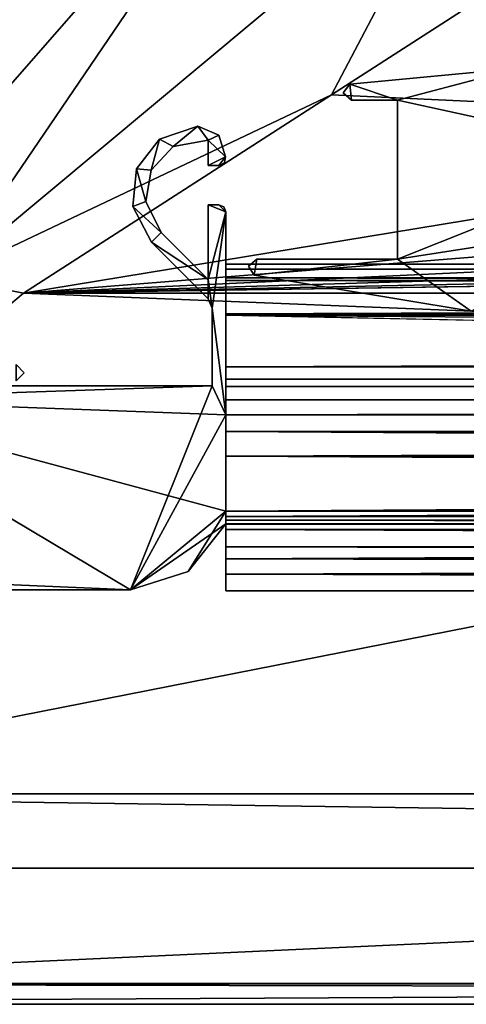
# Model space of a CAD drawing. Header units: metres. Extents: x -1004 to 0, y -708 to 0.
# Tile 2 of 103: x -937 to -904, y -704 to -632. Entities that reach past the tile are written whole.
import ezdxf

# ---------------------------------------------------------------- set-up
doc = ezdxf.new("R2010")
doc.units = ezdxf.units.M

msp = doc.modelspace()

# ---------------------------------------------------------------- linework, layer by layer
at = {"layer": 'top0'}
for points in [[(-924.002441, -639.472351, 2062.387695), (-926.814392, -640.42926, 2062.387695), (-925.818359, -640.97583, 2062.387695)], [(-926.814392, -640.42926, 162.387711), (-924.002441, -639.472351, 162.387711), (-925.818359, -640.97583, 162.387711)], [(-926.814392, -640.42926, 2062.387695), (-924.002441, -639.472351, 2062.387695), (-926.814392, -640.42926, 162.387711)], [(-924.002441, -639.472351, 2062.387695), (-924.002441, -639.472351, 162.387711), (-926.814392, -640.42926, 162.387711)], [(-924.002441, -639.472351, 2062.387695), (-926.814392, -640.42926, 2062.387695), (-925.818359, -640.97583, 2062.387695)], [(-923.245605, -640.510437, 2062.387695), (-924.002441, -639.472351, 2062.387695), (-925.818359, -640.97583, 2062.387695)], [(-925.818359, -640.97583, 162.387711), (-924.002441, -639.472351, 162.387711), (-923.245605, -640.510437, 162.387711)], [(-923.245605, -640.510437, 2062.387695), (-924.002441, -639.472351, 2062.387695), (-925.818359, -640.97583, 2062.387695)], [(-922.461548, -640.133789, 2062.387695), (-924.002441, -639.472351, 2062.387695), (-923.245605, -640.510437, 2062.387695)], [(-924.002441, -639.472351, 162.387711), (-922.461548, -640.133789, 162.387711), (-923.245605, -640.510437, 162.387711)], [(-924.002441, -639.472351, 2062.387695), (-922.461548, -640.133789, 2062.387695), (-924.002441, -639.472351, 162.387711)], [(-922.461548, -640.133789, 2062.387695), (-922.461548, -640.133789, 162.387711), (-924.002441, -639.472351, 162.387711)], [(-922.461548, -640.133789, 2062.387695), (-924.002441, -639.472351, 2062.387695), (-923.245605, -640.510437, 2062.387695)], [(-926.814392, -640.42926, 2062.387695), (-928.498413, -642.626038, 2062.387695), (-927.440247, -642.701904, 2062.387695)], [(-928.498413, -642.626038, 162.387711), (-926.814392, -640.42926, 162.387711), (-927.440247, -642.701904, 162.387711)], [(-928.498413, -642.626038, 2062.387695), (-926.814392, -640.42926, 2062.387695), (-928.498413, -642.626038, 162.387711)], [(-926.814392, -640.42926, 2062.387695), (-926.814392, -640.42926, 162.387711), (-928.498413, -642.626038, 162.387711)], [(-926.814392, -640.42926, 2062.387695), (-928.498413, -642.626038, 2062.387695), (-927.440247, -642.701904, 2062.387695)], [(-925.818359, -640.97583, 2062.387695), (-926.814392, -640.42926, 2062.387695), (-927.440247, -642.701904, 2062.387695)], [(-927.440247, -642.701904, 162.387711), (-926.814392, -640.42926, 162.387711), (-925.818359, -640.97583, 162.387711)], [(-925.818359, -640.97583, 2062.387695), (-926.814392, -640.42926, 2062.387695), (-927.440247, -642.701904, 2062.387695)], [(-923.245605, -640.510437, 2062.387695), (-925.818359, -640.97583, 2062.387695), (-923.245605, -640.510437, 162.387711)], [(-925.818359, -640.97583, 2062.387695), (-925.818359, -640.97583, 162.387711), (-923.245605, -640.510437, 162.387711)], [(-921.963135, -641.735657, 2062.387695), (-922.461548, -640.133789, 2062.387695), (-923.245605, -640.510437, 2062.387695)], [(-923.245605, -640.510437, 162.387711), (-922.461548, -640.133789, 162.387711), (-921.963135, -641.735657, 162.387711)], [(-921.963135, -641.735657, 2062.387695), (-922.461548, -640.133789, 2062.387695), (-923.245605, -640.510437, 2062.387695)], [(-923.245605, -640.510437, 2062.387695), (-923.245605, -642.366882, 2062.387695), (-921.963135, -641.735657, 2062.387695)], [(-921.963135, -641.735657, 162.387711), (-923.245605, -642.366882, 162.387711), (-923.245605, -640.510437, 162.387711)], [(-923.245605, -640.510437, 2062.387695), (-923.245605, -640.510437, 162.387711), (-923.245605, -642.366882, 2062.387695)], [(-923.245605, -640.510437, 162.387711), (-923.245605, -642.366882, 162.387711), (-923.245605, -642.366882, 2062.387695)], [(-923.245605, -640.510437, 2062.387695), (-923.245605, -642.366882, 2062.387695), (-921.963135, -641.735657, 2062.387695)], [(-922.461548, -640.133789, 2062.387695), (-921.963135, -641.735657, 2062.387695), (-922.461548, -640.133789, 162.387711)], [(-921.963135, -641.735657, 2062.387695), (-921.963135, -641.735657, 162.387711), (-922.461548, -640.133789, 162.387711)], [(-925.818359, -640.97583, 2062.387695), (-927.440247, -642.701904, 2062.387695), (-925.818359, -640.97583, 162.387711)], [(-927.440247, -642.701904, 2062.387695), (-927.440247, -642.701904, 162.387711), (-925.818359, -640.97583, 162.387711)], [(-923.245605, -642.366882, 2062.387695), (-922.445618, -642.366882, 2062.387695), (-921.963135, -641.735657, 2062.387695)], [(-922.445618, -642.366882, 162.387711), (-923.245605, -642.366882, 162.387711), (-921.963135, -641.735657, 162.387711)], [(-923.245605, -642.366882, 2062.387695), (-922.445618, -642.366882, 2062.387695), (-921.963135, -641.735657, 2062.387695)], [(-921.963135, -641.735657, 2062.387695), (-922.445618, -642.366882, 2062.387695), (-922.048584, -642.1698, 2062.387695)], [(-922.048584, -642.1698, 162.387711), (-922.445618, -642.366882, 162.387711), (-921.963135, -641.735657, 162.387711)], [(-921.963135, -641.735657, 2062.387695), (-922.445618, -642.366882, 2062.387695), (-922.048584, -642.1698, 2062.387695)], [(-922.048584, -642.1698, 2062.387695), (-922.445618, -642.366882, 2062.387695), (-922.048584, -642.1698, 162.387711)], [(-922.445618, -642.366882, 2062.387695), (-922.445618, -642.366882, 162.387711), (-922.048584, -642.1698, 162.387711)], [(-921.963135, -641.735657, 2062.387695), (-922.048584, -642.1698, 2062.387695), (-921.963135, -641.735657, 162.387711)], [(-922.048584, -642.1698, 2062.387695), (-922.048584, -642.1698, 162.387711), (-921.963135, -641.735657, 162.387711)], [(-928.498413, -642.626038, 2062.387695), (-928.782654, -645.379517, 2062.387695), (-927.825623, -645.029297, 2062.387695)], [(-928.782654, -645.379517, 162.387711), (-928.498413, -642.626038, 162.387711), (-927.825623, -645.029297, 162.387711)], [(-928.782654, -645.379517, 2062.387695), (-928.498413, -642.626038, 2062.387695), (-928.782654, -645.379517, 162.387711)], [(-928.498413, -642.626038, 2062.387695), (-928.498413, -642.626038, 162.387711), (-928.782654, -645.379517, 162.387711)], [(-928.498413, -642.626038, 2062.387695), (-928.782654, -645.379517, 2062.387695), (-927.825623, -645.029297, 2062.387695)], [(-927.440247, -642.701904, 2062.387695), (-928.498413, -642.626038, 2062.387695), (-927.825623, -645.029297, 2062.387695)], [(-927.825623, -645.029297, 162.387711), (-928.498413, -642.626038, 162.387711), (-927.440247, -642.701904, 162.387711)], [(-927.440247, -642.701904, 2062.387695), (-928.498413, -642.626038, 2062.387695), (-927.825623, -645.029297, 2062.387695)], [(-927.440247, -642.701904, 2062.387695), (-927.825623, -645.029297, 2062.387695), (-927.440247, -642.701904, 162.387711)], [(-927.825623, -645.029297, 2062.387695), (-927.825623, -645.029297, 162.387711), (-927.440247, -642.701904, 162.387711)], [(-922.445618, -642.366882, 2062.387695), (-923.245605, -642.366882, 2062.387695), (-922.445618, -642.366882, 162.387711)], [(-923.245605, -642.366882, 2062.387695), (-923.245605, -642.366882, 162.387711), (-922.445618, -642.366882, 162.387711)], [(-927.825623, -645.029297, 2062.387695), (-928.782654, -645.379517, 2062.387695), (-926.688782, -647.298706, 2062.387695)], [(-926.688782, -647.298706, 162.387711), (-928.782654, -645.379517, 162.387711), (-927.825623, -645.029297, 162.387711)], [(-927.825623, -645.029297, 2062.387695), (-928.782654, -645.379517, 2062.387695), (-926.688782, -647.298706, 2062.387695)], [(-927.825623, -645.029297, 2062.387695), (-926.688782, -647.298706, 2062.387695), (-927.825623, -645.029297, 162.387711)], [(-926.688782, -647.298706, 2062.387695), (-926.688782, -647.298706, 162.387711), (-927.825623, -645.029297, 162.387711)], [(-928.782654, -645.379517, 2062.387695), (-927.395874, -648.005859, 2062.387695), (-926.688782, -647.298706, 2062.387695)], [(-927.395874, -648.005859, 162.387711), (-928.782654, -645.379517, 162.387711), (-926.688782, -647.298706, 162.387711)], [(-927.395874, -648.005859, 2062.387695), (-928.782654, -645.379517, 2062.387695), (-927.395874, -648.005859, 162.387711)], [(-928.782654, -645.379517, 2062.387695), (-928.782654, -645.379517, 162.387711), (-927.395874, -648.005859, 162.387711)], [(-928.782654, -645.379517, 2062.387695), (-927.395874, -648.005859, 2062.387695), (-926.688782, -647.298706, 2062.387695)], [(-921.945618, -645.766846, 2062.387695), (-923.245605, -645.266846, 2062.387695), (-923.245605, -650.742004, 2062.387695)], [(-922.445618, -645.266846, 2062.387695), (-923.245605, -645.266846, 2062.387695), (-921.945618, -645.766846, 2062.387695)], [(-921.945618, -645.766846, 162.387711), (-923.245605, -650.742004, 162.387711), (-923.245605, -645.266846, 162.387711)], [(-923.245605, -645.266846, 162.387711), (-922.445618, -645.266846, 162.387711), (-921.945618, -645.766846, 162.387711)], [(-923.245605, -645.266846, 2062.387695), (-922.445618, -645.266846, 2062.387695), (-923.245605, -645.266846, 162.387711)], [(-922.445618, -645.266846, 2062.387695), (-922.445618, -645.266846, 162.387711), (-923.245605, -645.266846, 162.387711)], [(-923.245605, -645.266846, 2062.387695), (-923.245605, -645.266846, 162.387711), (-923.245605, -650.742004, 2062.387695)], [(-923.245605, -645.266846, 162.387711), (-923.245605, -650.742004, 162.387711), (-923.245605, -650.742004, 2062.387695)], [(-921.945618, -645.766846, 2062.387695), (-923.245605, -645.266846, 2062.387695), (-923.245605, -650.742004, 2062.387695)], [(-922.445618, -645.266846, 2062.387695), (-923.245605, -645.266846, 2062.387695), (-921.945618, -645.766846, 2062.387695)], [(-922.945618, -652.8703, 2062.387695), (-921.945618, -645.766846, 2062.387695), (-923.245605, -650.742004, 2062.387695)], [(-922.945618, -652.8703, 162.387711), (-923.245605, -650.742004, 162.387711), (-921.945618, -645.766846, 162.387711)], [(-922.945618, -652.8703, 2062.387695), (-921.945618, -645.766846, 2062.387695), (-923.245605, -650.742004, 2062.387695)], [(-921.945618, -660.693481, 2062.387695), (-921.945618, -645.766846, 2062.387695), (-922.945618, -652.8703, 2062.387695)], [(-921.945618, -660.693481, 162.387711), (-922.945618, -652.8703, 162.387711), (-921.945618, -645.766846, 162.387711)], [(-921.945618, -660.693481, 2062.387695), (-921.945618, -645.766846, 2062.387695), (-922.945618, -652.8703, 2062.387695)], [(-922.092468, -645.414185, 2062.387695), (-922.445618, -645.266846, 2062.387695), (-921.945618, -645.766846, 2062.387695)], [(-922.445618, -645.266846, 162.387711), (-922.092468, -645.414185, 162.387711), (-921.945618, -645.766846, 162.387711)], [(-922.445618, -645.266846, 2062.387695), (-922.092468, -645.414185, 2062.387695), (-922.445618, -645.266846, 162.387711)], [(-922.092468, -645.414185, 2062.387695), (-922.092468, -645.414185, 162.387711), (-922.445618, -645.266846, 162.387711)], [(-922.092468, -645.414185, 2062.387695), (-922.445618, -645.266846, 2062.387695), (-921.945618, -645.766846, 2062.387695)], [(-922.092468, -645.414185, 2062.387695), (-921.945618, -645.766846, 2062.387695), (-922.092468, -645.414185, 162.387711)], [(-921.945618, -645.766846, 2062.387695), (-921.945618, -645.766846, 162.387711), (-922.092468, -645.414185, 162.387711)], [(-921.945618, -650.000854, 2040.790771), (-921.945618, -649.620239, 2040.066406), (-921.945618, -645.766846, 2062.387695)], [(-921.945618, -649.620239, 2040.066406), (-921.945618, -649.620239, 184.708984), (-921.945618, -645.766846, 2062.387695)], [(-921.945618, -645.766846, 2062.387695), (-921.945618, -649.620239, 184.708984), (-921.945618, -645.766846, 162.387711)], [(-921.945618, -649.620239, 184.708984), (-921.945618, -650.000854, 183.984665), (-921.945618, -645.766846, 162.387711)], [(-921.945618, -645.766846, 162.387711), (-921.945618, -650.000854, 183.984665), (-921.945618, -650.816833, 184.037659)], [(-921.945618, -660.693481, 2062.387695), (-921.945618, -658.616882, 2059.387695), (-921.945618, -645.766846, 2062.387695)], [(-921.945618, -658.616882, 2059.387695), (-921.945618, -650.816833, 2040.737793), (-921.945618, -645.766846, 2062.387695)], [(-921.945618, -645.766846, 2062.387695), (-921.945618, -650.816833, 2040.737793), (-921.945618, -650.000854, 2040.790771)], [(-921.945618, -650.816833, 184.037659), (-921.945618, -658.616882, 165.387695), (-921.945618, -645.766846, 162.387711)], [(-921.945618, -658.616882, 165.387695), (-921.945618, -659.598572, 163.089737), (-921.945618, -645.766846, 162.387711)], [(-921.945618, -645.766846, 162.387711), (-921.945618, -659.598572, 163.089737), (-921.945618, -660.693481, 162.387711)], [(-926.688782, -647.298706, 2062.387695), (-927.395874, -648.005859, 2062.387695), (-923.245605, -650.742004, 2062.387695)], [(-923.245605, -650.742004, 162.387711), (-927.395874, -648.005859, 162.387711), (-926.688782, -647.298706, 162.387711)], [(-926.688782, -647.298706, 2062.387695), (-927.395874, -648.005859, 2062.387695), (-923.245605, -650.742004, 2062.387695)], [(-926.688782, -647.298706, 2062.387695), (-923.245605, -650.742004, 2062.387695), (-926.688782, -647.298706, 162.387711)], [(-923.245605, -650.742004, 2062.387695), (-923.245605, -650.742004, 162.387711), (-926.688782, -647.298706, 162.387711)], [(-927.395874, -648.005859, 2062.387695), (-923.238525, -652.163208, 2062.387695), (-923.245605, -650.742004, 2062.387695)], [(-923.238525, -652.163208, 162.387711), (-927.395874, -648.005859, 162.387711), (-923.245605, -650.742004, 162.387711)], [(-927.395874, -648.005859, 2062.387695), (-927.395874, -648.005859, 162.387711), (-923.238525, -652.163208, 2062.387695)], [(-927.395874, -648.005859, 162.387711), (-923.238525, -652.163208, 162.387711), (-923.238525, -652.163208, 2062.387695)], [(-927.395874, -648.005859, 2062.387695), (-923.238525, -652.163208, 2062.387695), (-923.245605, -650.742004, 2062.387695)], [(-921.945618, -649.620239, 2040.066406), (-921.945618, -650.622559, 2036.991333), (-921.945618, -649.620239, 184.708984)], [(-921.945618, -650.622559, 2036.991333), (-921.945618, -650.622864, 187.784439), (-921.945618, -649.620239, 184.708984)], [(-921.945618, -649.620239, 184.708984), (-921.945618, -650.622864, 187.784439), (-74.945648, -649.620239, 184.708984)], [(-921.945618, -650.622864, 187.784439), (-74.945648, -650.622864, 187.784439), (-74.945648, -649.620239, 184.708984)], [(-921.945618, -650.000854, 183.984665), (-921.945618, -649.620239, 184.708984), (-74.945648, -650.000854, 183.984665)], [(-921.945618, -649.620239, 184.708984), (-74.945648, -649.620239, 184.708984), (-74.945648, -650.000854, 183.984665)], [(-921.945618, -649.620239, 2040.066406), (-921.945618, -650.000854, 2040.790771), (-74.945648, -649.620239, 2040.066406)], [(-921.945618, -650.000854, 2040.790771), (-74.945648, -650.000488, 2040.790527), (-74.945648, -649.620239, 2040.066406)], [(-921.945618, -650.622559, 2036.991333), (-921.945618, -649.620239, 2040.066406), (-74.945648, -650.622864, 2036.990967)], [(-921.945618, -649.620239, 2040.066406), (-74.945648, -649.620239, 2040.066406), (-74.945648, -650.622864, 2036.990967)], [(-921.945618, -650.000854, 2040.790771), (-921.945618, -650.816833, 2040.737793), (-74.945648, -650.000488, 2040.790527)], [(-921.945618, -650.816833, 2040.737793), (-74.945648, -650.816833, 2040.737793), (-74.945648, -650.000488, 2040.790527)], [(-921.945618, -650.816833, 184.037659), (-921.945618, -650.000854, 183.984665), (-74.945648, -650.816833, 184.037659)], [(-921.945618, -650.000854, 183.984665), (-74.945648, -650.000854, 183.984665), (-74.945648, -650.816833, 184.037659)], [(-923.245605, -650.742004, 2062.387695), (-923.238525, -652.163208, 2062.387695), (-922.945618, -652.8703, 2062.387695)], [(-922.945618, -652.8703, 162.387711), (-923.238525, -652.163208, 162.387711), (-923.245605, -650.742004, 162.387711)], [(-923.245605, -650.742004, 2062.387695), (-923.238525, -652.163208, 2062.387695), (-922.945618, -652.8703, 2062.387695)], [(-921.945618, -650.622559, 2036.991333), (-921.945618, -653.369629, 2035.28418), (-921.945618, -650.622864, 187.784439)], [(-921.945618, -653.369629, 2035.28418), (-921.945618, -650.622559, 2036.991333), (-74.945648, -653.369629, 2035.28418)], [(-921.945618, -650.622559, 2036.991333), (-74.945648, -650.622864, 2036.990967), (-74.945648, -653.369629, 2035.28418)], [(-921.945618, -653.369629, 2035.28418), (-921.945618, -653.369629, 189.491211), (-921.945618, -650.622864, 187.784439)], [(-921.945618, -650.622864, 187.784439), (-921.945618, -653.369629, 189.491211), (-74.945648, -650.622864, 187.784439)], [(-921.945618, -653.369629, 189.491211), (-74.945648, -653.369629, 189.491211), (-74.945648, -650.622864, 187.784439)], [(-921.945618, -650.816833, 2039.887695), (-921.945618, -650.816833, 2040.737793), (-921.945618, -653.266418, 2036.556641)], [(-921.945618, -650.816833, 2040.737793), (-921.945618, -658.616882, 2059.387695), (-921.945618, -653.266418, 2036.556641)], [(-921.945618, -650.816833, 184.887695), (-921.945618, -653.265991, 188.218597), (-921.945618, -650.816833, 184.037659)], [(-921.945618, -653.265991, 188.218597), (-921.945618, -658.616882, 165.387695), (-921.945618, -650.816833, 184.037659)], [(-74.945648, -650.816833, 184.037659), (-74.945648, -650.816833, 184.887695), (-921.945618, -650.816833, 184.037659)], [(-74.945648, -650.816833, 184.887695), (-921.945618, -650.816833, 184.887695), (-921.945618, -650.816833, 184.037659)], [(-921.945618, -653.265991, 188.218597), (-921.945618, -650.816833, 184.887695), (-74.945648, -653.265991, 188.218597)], [(-921.945618, -650.816833, 184.887695), (-74.945648, -650.816833, 184.887695), (-74.945648, -653.265991, 188.218597)], [(-921.945618, -650.816833, 2039.887695), (-921.945618, -653.266418, 2036.556641), (-74.945648, -650.816833, 2039.887695)], [(-921.945618, -653.266418, 2036.556641), (-74.945648, -653.265991, 2036.556763), (-74.945648, -650.816833, 2039.887695)], [(-74.945648, -650.816833, 2040.737793), (-921.945618, -650.816833, 2040.737793), (-74.945648, -650.816833, 2039.887695)], [(-921.945618, -650.816833, 2040.737793), (-921.945618, -650.816833, 2039.887695), (-74.945648, -650.816833, 2039.887695)], [(-922.945618, -652.8703, 2062.387695), (-923.238525, -652.163208, 2062.387695), (-922.945618, -652.8703, 162.387711)], [(-923.238525, -652.163208, 2062.387695), (-923.238525, -652.163208, 162.387711), (-922.945618, -652.8703, 162.387711)], [(-922.945618, -658.566833, 2062.387695), (-921.945618, -660.693481, 2062.387695), (-922.945618, -652.8703, 2062.387695)], [(-922.945618, -658.566833, 162.387711), (-922.945618, -652.8703, 162.387711), (-921.945618, -660.693481, 162.387711)], [(-922.945618, -652.8703, 2062.387695), (-922.945618, -652.8703, 162.387711), (-922.945618, -658.566833, 2062.387695)], [(-922.945618, -652.8703, 162.387711), (-922.945618, -658.566833, 162.387711), (-922.945618, -658.566833, 2062.387695)], [(-922.945618, -658.566833, 2062.387695), (-921.945618, -660.693481, 2062.387695), (-922.945618, -652.8703, 2062.387695)], [(-921.945618, -653.265991, 188.218597), (-921.945618, -657.183899, 186.895203), (-921.945618, -658.616882, 165.387695)], [(-921.945618, -657.183899, 186.895203), (-921.945618, -653.265991, 188.218597), (-74.945648, -657.183899, 186.895203)], [(-921.945618, -653.265991, 188.218597), (-74.945648, -653.265991, 188.218597), (-74.945648, -657.183899, 186.895203)], [(-921.945618, -653.266418, 2036.556641), (-921.945618, -657.183899, 2037.880249), (-74.945648, -653.265991, 2036.556763)], [(-921.945618, -657.183899, 2037.880249), (-74.945648, -657.183899, 2037.880249), (-74.945648, -653.265991, 2036.556763)], [(-921.945618, -658.616882, 2059.387695), (-921.945618, -657.183899, 2037.880249), (-921.945618, -653.266418, 2036.556641)], [(-921.945618, -653.369629, 2035.28418), (-921.945618, -663.751221, 2033.453613), (-921.945618, -653.369629, 189.491211)], [(-921.945618, -663.751221, 2033.453613), (-921.945618, -663.751221, 191.321777), (-921.945618, -653.369629, 189.491211)], [(-921.945618, -663.751221, 191.321777), (-491.442871, -662.450012, 191.092346), (-921.945618, -653.369629, 189.491211)], [(-491.442871, -662.450012, 191.092346), (-74.945648, -659.733521, 190.613358), (-921.945618, -653.369629, 189.491211)], [(-921.945618, -653.369629, 189.491211), (-74.945648, -659.733521, 190.613358), (-74.945648, -653.369629, 189.491211)], [(-74.945648, -653.369629, 2035.28418), (-74.945648, -659.733521, 2034.161987), (-921.945618, -653.369629, 2035.28418)], [(-74.945648, -659.733521, 2034.161987), (-921.945618, -663.751221, 2033.453613), (-921.945618, -653.369629, 2035.28418)], [(-921.945618, -658.07428, 2039.151855), (-921.945618, -657.183899, 2037.880249), (-921.945618, -658.616882, 2059.387695)], [(-921.945618, -657.183899, 186.895203), (-921.945618, -658.074341, 185.623535), (-921.945618, -658.616882, 165.387695)], [(-74.945648, -658.074341, 185.623535), (-921.945618, -658.074341, 185.623535), (-74.945648, -657.183899, 186.895203)], [(-921.945618, -658.074341, 185.623535), (-921.945618, -657.183899, 186.895203), (-74.945648, -657.183899, 186.895203)], [(-74.945648, -658.07428, 2039.151855), (-74.945648, -657.183899, 2037.880249), (-921.945618, -658.07428, 2039.151855)], [(-74.945648, -657.183899, 2037.880249), (-921.945618, -657.183899, 2037.880249), (-921.945618, -658.07428, 2039.151855)], [(-921.945618, -658.616882, 2040.872559), (-921.945618, -658.07428, 2039.151855), (-921.945618, -658.616882, 2059.387695)], [(-921.945618, -658.07428, 2039.151855), (-921.945618, -658.616882, 2040.872559), (-74.945648, -658.07428, 2039.151855)], [(-921.945618, -658.616882, 2040.872559), (-74.945648, -658.616882, 2040.872559), (-74.945648, -658.07428, 2039.151855)], [(-921.945618, -658.616882, 165.387695), (-921.945618, -658.074341, 185.623535), (-921.945618, -658.616882, 183.902832)], [(-921.945618, -658.616882, 183.902832), (-921.945618, -658.074341, 185.623535), (-74.945648, -658.616882, 183.902832)], [(-921.945618, -658.074341, 185.623535), (-74.945648, -658.074341, 185.623535), (-74.945648, -658.616882, 183.902832)], [(-965.045593, -658.566833, 2062.387695), (-952.421875, -659.566833, 2062.387695), (-922.945618, -658.566833, 2062.387695)], [(-965.045593, -658.566833, 162.387711), (-922.945618, -658.566833, 162.387711), (-952.421875, -659.566833, 162.387711)], [(-965.045593, -658.566833, 2062.387695), (-922.945618, -658.566833, 2062.387695), (-965.045593, -658.566833, 162.387711)], [(-922.945618, -658.566833, 2062.387695), (-922.945618, -658.566833, 162.387711), (-965.045593, -658.566833, 162.387711)], [(-965.045593, -658.566833, 2062.387695), (-952.421875, -659.566833, 2062.387695), (-922.945618, -658.566833, 2062.387695)], [(-952.421875, -659.566833, 2062.387695), (-921.945618, -660.693481, 2062.387695), (-922.945618, -658.566833, 2062.387695)], [(-952.421875, -659.566833, 162.387711), (-922.945618, -658.566833, 162.387711), (-921.945618, -660.693481, 162.387711)], [(-952.421875, -659.566833, 2062.387695), (-928.956116, -673.566833, 2062.387695), (-922.945618, -658.566833, 2062.387695)], [(-922.945618, -658.566833, 2062.387695), (-928.956116, -673.566833, 2062.387695), (-921.945618, -660.693481, 2062.387695)], [(-74.945648, -658.616882, 165.387695), (-921.945618, -658.616882, 165.387695), (-74.945648, -658.616882, 183.902832)], [(-921.945618, -658.616882, 165.387695), (-921.945618, -658.616882, 183.902832), (-74.945648, -658.616882, 183.902832)], [(-921.945618, -659.598572, 163.089737), (-921.945618, -658.616882, 165.387695), (-74.945648, -659.598572, 163.089737)], [(-74.945648, -659.598572, 163.089737), (-921.945618, -658.616882, 165.387695), (-74.945648, -658.616882, 165.387695)], [(-74.945648, -658.616882, 2059.387695), (-921.945618, -658.616882, 2059.387695), (-74.945648, -659.598572, 2061.685547)], [(-921.945618, -658.616882, 2059.387695), (-921.945618, -660.693481, 2062.387695), (-74.945648, -659.598572, 2061.685547)], [(-74.945648, -658.616882, 2059.387695), (-74.945648, -658.616882, 2040.872559), (-921.945618, -658.616882, 2059.387695)], [(-74.945648, -658.616882, 2040.872559), (-921.945618, -658.616882, 2040.872559), (-921.945618, -658.616882, 2059.387695)], [(-952.421875, -672.566833, 2062.387695), (-928.956116, -673.566833, 2062.387695), (-952.421875, -659.566833, 2062.387695)], [(-928.956116, -673.566833, 2062.387695), (-921.945618, -667.79303, 2062.387695), (-952.421875, -659.566833, 2062.387695)], [(-952.421875, -659.566833, 2062.387695), (-921.945618, -667.79303, 2062.387695), (-921.945618, -660.693481, 2062.387695)], [(-921.945618, -660.693481, 162.387711), (-921.945618, -667.79303, 162.387711), (-952.421875, -659.566833, 162.387711)], [(-921.945618, -667.79303, 162.387711), (-928.956116, -673.566833, 162.387711), (-952.421875, -659.566833, 162.387711)], [(-952.421875, -659.566833, 162.387711), (-928.956116, -673.566833, 162.387711), (-952.421875, -672.566833, 162.387711)], [(-952.421875, -659.566833, 2062.387695), (-952.421875, -672.566833, 2062.387695), (-928.956116, -673.566833, 2062.387695)], [(-921.945618, -660.693481, 162.387711), (-74.945648, -659.598572, 163.089737), (-74.945648, -661.929993, 162.189697)], [(-921.945618, -660.693481, 162.387711), (-921.945618, -659.598572, 163.089737), (-74.945648, -659.598572, 163.089737)], [(-921.945618, -660.693481, 2062.387695), (-74.945648, -659.733521, 2061.809082), (-74.945648, -659.598572, 2061.685547)], [(-76.690651, -661.252808, 2062.544434), (-74.945648, -659.733521, 2061.809082), (-921.945618, -660.693481, 2062.387695)], [(-74.945648, -659.733521, 2034.161987), (-77.574402, -662.578308, 2033.6604), (-921.945618, -663.751221, 2033.453613)], [(-928.956116, -673.566833, 2062.387695), (-921.945618, -668.731934, 2062.387695), (-921.945618, -660.693481, 2062.387695)], [(-921.945618, -667.79303, 2062.387695), (-921.945618, -661.929993, 2062.585693), (-921.945618, -660.693481, 2062.387695)], [(-921.945618, -660.693481, 162.387711), (-921.945618, -661.929993, 162.189697), (-921.945618, -667.79303, 162.387711)], [(-921.945618, -661.929993, 162.189697), (-921.945618, -660.693481, 162.387711), (-74.945648, -661.929993, 162.189697)], [(-921.945618, -661.929993, 2062.585693), (-76.690651, -661.252808, 2062.544434), (-921.945618, -660.693481, 2062.387695)], [(-76.690651, -661.252808, 2062.544434), (-921.945618, -661.929993, 2062.585693), (-74.945648, -661.929993, 2062.585693)], [(-921.945618, -667.79303, 2062.585693), (-921.945618, -661.929993, 2062.585693), (-921.945618, -667.79303, 2062.387695)], [(-921.945618, -661.929993, 162.189697), (-921.945618, -667.79303, 162.189697), (-921.945618, -667.79303, 162.387711)], [(-74.945648, -661.929993, 162.189697), (-74.945648, -667.79303, 162.189697), (-921.945618, -661.929993, 162.189697)], [(-74.945648, -667.79303, 162.189697), (-921.945618, -667.79303, 162.189697), (-921.945618, -661.929993, 162.189697)], [(-74.945648, -667.79303, 2062.585693), (-74.945648, -661.929993, 2062.585693), (-921.945618, -667.79303, 2062.585693)], [(-74.945648, -661.929993, 2062.585693), (-921.945618, -661.929993, 2062.585693), (-921.945618, -667.79303, 2062.585693)], [(-921.945618, -663.751221, 191.321777), (-492.212006, -663.751221, 191.321777), (-491.442871, -662.450012, 191.092346)], [(-77.574402, -662.578308, 2033.6604), (-77.667168, -663.246643, 2033.542603), (-921.945618, -663.751221, 2033.453613)], [(-921.945618, -663.751221, 2033.453613), (-77.667168, -663.246643, 2033.542603), (-77.397125, -663.751221, 2033.453613)], [(-921.945618, -668.17688, 2031.481323), (-921.945618, -668.17688, 2015.281372), (-921.945618, -663.751221, 2033.453613)], [(-921.945618, -668.17688, 2015.281372), (-921.945618, -663.751221, 191.321777), (-921.945618, -663.751221, 2033.453613)], [(-921.945618, -663.751221, 191.321777), (-921.945618, -668.17688, 2015.281372), (-921.945618, -668.17688, 209.494019)], [(-921.945618, -668.17688, 209.494019), (-921.945618, -668.17688, 193.294067), (-921.945618, -663.751221, 191.321777)], [(-492.212006, -663.751221, 191.321777), (-921.945618, -663.751221, 191.321777), (-492.865845, -666.04657, 192.018936)], [(-921.945618, -663.751221, 191.321777), (-921.945618, -668.17688, 193.294067), (-492.865845, -666.04657, 192.018936)], [(-921.945618, -668.17688, 2031.481323), (-921.945618, -663.751221, 2033.453613), (-74.945648, -668.17688, 2031.481323)], [(-921.945618, -663.751221, 2033.453613), (-77.138519, -663.859497, 2033.43396), (-74.945648, -668.17688, 2031.481323)], [(-77.397125, -663.751221, 2033.453613), (-77.315857, -663.822693, 2033.440796), (-921.945618, -663.751221, 2033.453613)], [(-77.315857, -663.822693, 2033.440796), (-77.138519, -663.859497, 2033.43396), (-921.945618, -663.751221, 2033.453613)], [(-492.865845, -666.04657, 192.018936), (-921.945618, -668.17688, 193.294067), (-492.839294, -668.17688, 193.294067)], [(-928.956116, -673.566833, 2062.387695), (-924.700989, -672.236633, 2062.387695), (-921.945618, -667.79303, 2062.387695)], [(-924.700989, -672.236633, 162.387711), (-928.956116, -673.566833, 162.387711), (-921.945618, -667.79303, 162.387711)], [(-924.700989, -672.236633, 2062.387695), (-921.945618, -668.731934, 2062.387695), (-921.945618, -667.79303, 2062.387695)], [(-921.945618, -668.731934, 162.387711), (-924.700989, -672.236633, 162.387711), (-921.945618, -667.79303, 162.387711)], [(-921.945618, -668.731934, 2062.387695), (-921.945618, -668.742126, 2062.414307), (-921.945618, -667.79303, 2062.585693)], [(-921.945618, -668.731934, 2062.387695), (-921.945618, -667.79303, 2062.585693), (-921.945618, -667.79303, 2062.387695)], [(-921.945618, -667.79303, 162.387711), (-921.945618, -667.79303, 162.189697), (-921.945618, -668.731934, 162.387711)], [(-921.945618, -667.79303, 162.189697), (-921.945618, -668.742126, 162.361099), (-921.945618, -668.731934, 162.387711)], [(-77.455841, -669.776367, 163.059708), (-921.945618, -668.742126, 162.361099), (-74.945648, -667.79303, 162.189697)], [(-921.945618, -668.742126, 162.361099), (-921.945618, -667.79303, 162.189697), (-74.945648, -667.79303, 162.189697)], [(-921.945618, -667.79303, 2062.585693), (-921.945618, -668.742126, 2062.414307), (-74.945648, -667.79303, 2062.585693)], [(-921.945618, -668.742126, 2062.414307), (-77.263412, -668.280029, 2062.544434), (-74.945648, -667.79303, 2062.585693)], [(-921.945618, -668.17688, 2015.281372), (-921.945618, -668.731934, 2014.385254), (-921.945618, -668.17688, 209.494019)], [(-921.945618, -668.17688, 209.494019), (-921.945618, -668.731934, 2014.385254), (-921.945618, -668.456787, 210.185593)], [(-921.945618, -668.17688, 209.494019), (-921.945618, -668.456787, 210.185593), (-492.839294, -668.17688, 209.494019)], [(-921.945618, -668.456787, 210.185593), (-492.629425, -669.136536, 210.493225), (-492.839294, -668.17688, 209.494019)], [(-921.945618, -668.17688, 209.494019), (-492.839294, -668.17688, 209.494019), (-921.945618, -668.17688, 193.294067)], [(-492.839294, -668.17688, 209.494019), (-492.839294, -668.17688, 193.294067), (-921.945618, -668.17688, 193.294067)], [(-921.945618, -668.17688, 2015.281372), (-921.945618, -668.17688, 2031.481323), (-492.839294, -668.17688, 2027.092285)], [(-921.945618, -668.17688, 2031.481323), (-74.945648, -668.17688, 2031.481323), (-492.839294, -668.17688, 2027.092285)], [(-492.839294, -668.17688, 2027.092285), (-492.839294, -668.17688, 2015.281372), (-921.945618, -668.17688, 2015.281372)], [(-921.945618, -668.17688, 2015.281372), (-492.839294, -668.17688, 2015.281372), (-921.945618, -668.731934, 2014.385254)], [(-492.839294, -668.17688, 2015.281372), (-492.629456, -669.136536, 2014.282227), (-921.945618, -668.731934, 2014.385254)], [(-77.315857, -668.310974, 2062.538574), (-77.263412, -668.280029, 2062.544434), (-921.945618, -668.742126, 2062.414307)], [(-921.945618, -668.742126, 2062.414307), (-77.667213, -668.887207, 2062.35376), (-77.315857, -668.310974, 2062.538574)], [(-928.956116, -673.566833, 2062.387695), (-924.700989, -672.236633, 2062.387695), (-921.945618, -668.731934, 2062.387695)], [(-921.945618, -668.731934, 162.387711), (-921.945618, -668.731934, 210.390152), (-924.700989, -672.236633, 162.387711)], [(-921.945618, -668.731934, 210.390152), (-921.945618, -668.731934, 2014.385254), (-924.700989, -672.236633, 162.387711)], [(-924.700989, -672.236633, 162.387711), (-921.945618, -668.731934, 2014.385254), (-924.700989, -672.236633, 2062.387695)], [(-921.945618, -668.731934, 2014.385254), (-921.945618, -668.731934, 2062.387695), (-924.700989, -672.236633, 2062.387695)], [(-921.945618, -668.731934, 2014.385254), (-921.945618, -668.731934, 210.390152), (-921.945618, -668.456787, 210.185593)], [(-921.945618, -668.456787, 210.185593), (-921.945618, -668.731934, 210.390152), (-492.629425, -669.136536, 210.493225)], [(-921.945618, -673.650818, 2038.868896), (-921.945618, -670.40863, 2060.55542), (-921.945618, -668.731934, 2062.387695)], [(-921.945618, -670.40863, 2060.55542), (-921.945618, -668.742126, 2062.414307), (-921.945618, -668.731934, 2062.387695)], [(-921.945618, -668.731934, 2062.387695), (-921.945618, -668.731934, 2014.385254), (-921.945618, -673.650818, 2038.868896)], [(-921.945618, -668.731934, 2014.385254), (-921.945618, -669.136536, 2014.282227), (-921.945618, -673.650818, 2038.868896)], [(-921.945618, -669.136536, 210.493225), (-921.945618, -668.731934, 210.390152), (-921.945618, -673.650818, 185.906555)], [(-921.945618, -673.650818, 185.906555), (-921.945618, -668.731934, 210.390152), (-921.945618, -668.731934, 162.387711)], [(-921.945618, -668.731934, 162.387711), (-921.945618, -668.742126, 162.361099), (-921.945618, -670.40863, 164.219971)], [(-921.945618, -670.40863, 164.219971), (-921.945618, -673.650818, 185.906555), (-921.945618, -668.731934, 162.387711)], [(-921.945618, -668.731934, 210.390152), (-921.945618, -669.136536, 210.493225), (-492.629425, -669.136536, 210.493225)], [(-921.945618, -668.731934, 2014.385254), (-492.629456, -669.136536, 2014.282227), (-921.945618, -669.136536, 2014.282227)], [(-921.945618, -670.40863, 164.219971), (-921.945618, -668.742126, 162.361099), (-77.455841, -669.776367, 163.059708)], [(-921.945618, -670.40863, 2060.55542), (-77.574402, -669.55542, 2061.927979), (-921.945618, -668.742126, 2062.414307)], [(-77.574402, -669.55542, 2061.927979), (-77.667213, -668.887207, 2062.35376), (-921.945618, -668.742126, 2062.414307)], [(-921.945618, -673.650818, 2038.868896), (-921.945618, -669.136536, 2014.282227), (-921.945618, -671.290222, 2015.007202)], [(-921.945618, -671.290222, 209.76825), (-921.945618, -669.136536, 210.493225), (-921.945618, -673.650818, 185.906555)], [(-921.945618, -669.136536, 210.493225), (-921.945618, -671.290222, 209.76825), (-492.629425, -669.136536, 210.493225)], [(-921.945618, -671.290222, 209.76825), (-491.82666, -670.949951, 210.012833), (-492.629425, -669.136536, 210.493225)], [(-921.945618, -671.290222, 2015.007202), (-921.945618, -669.136536, 2014.282227), (-491.826691, -670.949951, 2014.762573)], [(-921.945618, -669.136536, 2014.282227), (-492.629456, -669.136536, 2014.282227), (-491.826691, -670.949951, 2014.762573)], [(-921.945618, -670.40863, 2060.55542), (-77.055923, -670.40863, 2060.55542), (-77.574402, -669.55542, 2061.927979)], [(-77.055923, -670.40863, 164.219971), (-921.945618, -670.40863, 164.219971), (-77.455841, -669.776367, 163.059708)], [(-921.945618, -673.650818, 185.906555), (-921.945618, -670.40863, 164.219971), (-74.945648, -672.400208, 173.785278)], [(-921.945618, -670.40863, 164.219971), (-77.055923, -670.40863, 164.219971), (-74.945648, -672.400208, 173.785278)], [(-77.055923, -670.40863, 2060.55542), (-921.945618, -670.40863, 2060.55542), (-74.945648, -672.400208, 2050.98999)], [(-921.945618, -670.40863, 2060.55542), (-921.945618, -673.650818, 2038.868896), (-74.945648, -672.400208, 2050.98999)], [(-921.945618, -671.290222, 209.76825), (-921.945618, -672.425598, 207.799805), (-491.82666, -670.949951, 210.012833)], [(-921.945618, -672.425598, 207.799805), (-490.6091, -672.425598, 207.799805), (-491.82666, -670.949951, 210.012833)], [(-921.945618, -671.290222, 2015.007202), (-491.826691, -670.949951, 2014.762573), (-490.609131, -672.425598, 2016.975586)], [(-921.945618, -671.290222, 2015.007202), (-921.945618, -672.425598, 2016.975586), (-921.945618, -673.650818, 2038.868896)], [(-921.945618, -673.650818, 185.906555), (-921.945618, -672.425598, 207.799805), (-921.945618, -671.290222, 209.76825)], [(-921.945618, -672.425598, 2016.975586), (-921.945618, -671.290222, 2015.007202), (-490.609131, -672.425598, 2016.975586)], [(-965.045593, -673.566833, 2062.387695), (-928.956116, -673.566833, 2062.387695), (-952.421875, -672.566833, 2062.387695)], [(-928.956116, -673.566833, 162.387711), (-965.045593, -673.566833, 162.387711), (-952.421875, -672.566833, 162.387711)], [(-952.421875, -672.566833, 2062.387695), (-965.045593, -673.566833, 2062.387695), (-928.956116, -673.566833, 2062.387695)], [(-924.700989, -672.236633, 2062.387695), (-928.956116, -673.566833, 2062.387695), (-924.700989, -672.236633, 162.387711)], [(-928.956116, -673.566833, 2062.387695), (-928.956116, -673.566833, 162.387711), (-924.700989, -672.236633, 162.387711)], [(-921.945618, -673.650818, 185.906555), (-74.945648, -672.400208, 173.785278), (-74.945648, -673.650818, 185.906555)], [(-74.945648, -672.400208, 2050.98999), (-921.945618, -673.650818, 2038.868896), (-74.945648, -673.650818, 2038.869385)], [(-490.6091, -672.425598, 207.799805), (-921.945618, -672.425598, 207.799805), (-488.584137, -673.765991, 191.092346)], [(-921.945618, -672.425598, 207.799805), (-921.945618, -673.650818, 185.906555), (-488.584137, -673.765991, 191.092346)], [(-921.945618, -673.650818, 2038.868896), (-921.945618, -672.425598, 2016.975586), (-489.016754, -673.551758, 2027.092285)], [(-921.945618, -672.425598, 2016.975586), (-490.609131, -672.425598, 2016.975586), (-489.016754, -673.551758, 2027.092285)], [(-928.956116, -673.566833, 2062.387695), (-965.045593, -673.566833, 2062.387695), (-928.956116, -673.566833, 162.387711)], [(-965.045593, -673.566833, 2062.387695), (-965.045593, -673.566833, 162.387711), (-928.956116, -673.566833, 162.387711)], [(-921.945618, -673.650818, 2038.868896), (-489.016754, -673.551758, 2027.092285), (-74.945648, -673.650818, 2038.869385)], [(-488.584137, -673.765991, 191.092346), (-921.945618, -673.650818, 185.906555), (-74.945648, -673.650818, 185.906555)]]:
    msp.add_3dface(points, dxfattribs=at)
at = {"layer": 'top0123'}
for points in [[(-937.368774, -657.010376, 162.387711), (-936.771179, -657.610291, 162.387756), (-937.368774, -658.210388, 162.387711)], [(-937.368774, -657.010376, 2062.387695), (-936.771179, -657.610291, 2062.387695), (-937.368774, -657.010376, 162.387711)], [(-936.771179, -657.610291, 2062.387695), (-936.771179, -657.610291, 162.387756), (-937.368774, -657.010376, 162.387711)], [(-937.368774, -658.210388, 2062.387695), (-936.771179, -657.610291, 2062.387695), (-937.368774, -657.010376, 2062.387695)], [(-936.771179, -657.610291, 2062.387695), (-937.368774, -658.210388, 2062.387695), (-936.771179, -657.610291, 162.387756)], [(-937.368774, -658.210388, 2062.387695), (-937.368774, -658.210388, 162.387711), (-936.771179, -657.610291, 162.387756)]]:
    msp.add_3dface(points, dxfattribs=at)
at = {"layer": 'top012345'}
for points in [[(-900.402405, -635.218567, 2055.5896), (-912.830872, -636.379639, 2055.5896), (-909.313416, -637.568054, 2055.5896)], [(-912.830872, -636.379639, 2055.5896), (-900.402405, -635.218567, 2055.5896), (-912.830811, -636.379639, 169.189713)], [(-900.402405, -635.218567, 2055.5896), (-900.402344, -635.218567, 169.189713), (-912.830811, -636.379639, 169.189713)], [(-912.830811, -636.379639, 169.189713), (-900.402344, -635.218567, 169.189713), (-909.313354, -637.568054, 169.189713)], [(-890.36853, -641.716858, 2055.5896), (-900.402405, -635.218567, 2055.5896), (-909.313416, -637.568054, 2055.5896)], [(-900.402344, -635.218567, 169.189713), (-890.368469, -641.716858, 169.189713), (-909.313354, -637.568054, 169.189713)], [(-912.830872, -636.379639, 2055.5896), (-913.308594, -637.026855, 2055.5896), (-912.71344, -637.568054, 2055.5896)], [(-913.308594, -637.026855, 2055.5896), (-912.830872, -636.379639, 2055.5896), (-913.308594, -637.026855, 169.189713)], [(-912.830872, -636.379639, 2055.5896), (-912.830811, -636.379639, 169.189713), (-913.308594, -637.026855, 169.189713)], [(-912.713379, -637.568054, 169.189713), (-913.308594, -637.026855, 169.189713), (-912.830811, -636.379639, 169.189713)], [(-909.313416, -637.568054, 2055.5896), (-912.830872, -636.379639, 2055.5896), (-912.71344, -637.568054, 2055.5896)], [(-909.313354, -637.568054, 169.189713), (-912.713379, -637.568054, 169.189713), (-912.830811, -636.379639, 169.189713)], [(-912.71344, -637.568054, 2055.5896), (-913.308594, -637.026855, 2055.5896), (-912.713379, -637.568054, 169.189713)], [(-913.308594, -637.026855, 2055.5896), (-913.308594, -637.026855, 169.189713), (-912.713379, -637.568054, 169.189713)], [(-909.313416, -637.568054, 2055.5896), (-912.71344, -637.568054, 2055.5896), (-912.713379, -637.568054, 169.189713)], [(-909.313354, -637.568054, 169.189713), (-909.313416, -637.568054, 2055.5896), (-912.713379, -637.568054, 169.189713)], [(-909.313416, -637.568054, 2055.5896), (-909.313416, -649.266846, 2055.5896), (-890.36853, -641.716858, 2055.5896)], [(-909.313354, -649.266846, 169.189713), (-909.313416, -649.266846, 2055.5896), (-909.313354, -637.568054, 169.189713)], [(-909.313416, -649.266846, 2055.5896), (-909.313416, -637.568054, 2055.5896), (-909.313354, -637.568054, 169.189713)], [(-909.313354, -637.568054, 169.189713), (-890.368469, -641.716858, 169.189713), (-909.313354, -649.266846, 169.189713)], [(-909.313416, -649.266846, 2055.5896), (-890.36853, -646.316833, 2055.5896), (-890.36853, -641.716858, 2055.5896)], [(-890.368469, -641.716858, 169.189713), (-890.368469, -646.316833, 169.189713), (-909.313354, -649.266846, 169.189713)], [(-903.901672, -653.071838, 2055.5896), (-890.36853, -646.316833, 2055.5896), (-909.313416, -649.266846, 2055.5896)], [(-909.313354, -649.266846, 169.189713), (-890.368469, -646.316833, 169.189713), (-903.901611, -653.071838, 169.189713)], [(-920.262878, -649.777832, 2055.5896), (-919.8479, -650.440247, 2055.5896), (-919.671265, -649.266846, 2055.5896)], [(-920.262878, -649.777832, 2055.5896), (-919.671265, -649.266846, 2055.5896), (-920.262878, -649.777832, 169.189713)], [(-919.671265, -649.266846, 2055.5896), (-919.671204, -649.266846, 169.189713), (-920.262878, -649.777832, 169.189713)], [(-919.847839, -650.440247, 169.189713), (-920.262878, -649.777832, 169.189713), (-919.671204, -649.266846, 169.189713)], [(-919.8479, -650.440247, 2055.5896), (-909.313416, -649.266846, 2055.5896), (-919.671265, -649.266846, 2055.5896)], [(-919.8479, -650.440247, 2055.5896), (-903.901672, -653.071838, 2055.5896), (-909.313416, -649.266846, 2055.5896)], [(-903.901611, -653.071838, 169.189713), (-919.847839, -650.440247, 169.189713), (-909.313354, -649.266846, 169.189713)], [(-919.847839, -650.440247, 169.189713), (-919.671204, -649.266846, 169.189713), (-909.313354, -649.266846, 169.189713)], [(-919.671204, -649.266846, 169.189713), (-919.671265, -649.266846, 2055.5896), (-909.313354, -649.266846, 169.189713)], [(-919.671265, -649.266846, 2055.5896), (-909.313416, -649.266846, 2055.5896), (-909.313354, -649.266846, 169.189713)], [(-919.8479, -650.440247, 2055.5896), (-920.262878, -649.777832, 2055.5896), (-919.847839, -650.440247, 169.189713)], [(-920.262878, -649.777832, 2055.5896), (-920.262878, -649.777832, 169.189713), (-919.847839, -650.440247, 169.189713)], [(-903.901672, -653.071838, 2055.5896), (-919.8479, -650.440247, 2055.5896), (-903.901611, -653.071838, 169.189713)], [(-919.8479, -650.440247, 2055.5896), (-919.847839, -650.440247, 169.189713), (-903.901611, -653.071838, 169.189713)]]:
    msp.add_3dface(points, dxfattribs=at)
at = {"layer": 'top0123459'}
for points in [[(-10, -10, 90), (-787.024658, -653.266907, 90), (-994.049377, -10, 90)], [(-787.024658, -653.266907, 90), (-994.049377, -694.05426, 90), (-994.049377, -10, 90)], [(-923.566284, -600.113647, 107.863098), (-927.229858, -587.049438, 108.091133), (-950.614685, -642.542236, 163.059708)], [(-950.614685, -642.542236, 163.059708), (-927.229858, -587.049438, 108.091133), (-939.490417, -611.939941, 135.575394)], [(-947.379272, -647.384338, 163.059708), (-923.566284, -600.113647, 107.863098), (-950.614685, -642.542236, 163.059708)], [(-915.726074, -611.1875, 107.6698), (-923.566284, -600.113647, 107.863098), (-947.379272, -647.384338, 163.059708)], [(-942.537109, -650.619812, 163.059708), (-915.726074, -611.1875, 107.6698), (-947.379272, -647.384338, 163.059708)], [(-942.537109, -650.619812, 163.059708), (-904.618408, -618.98175, 107.533752), (-915.726074, -611.1875, 107.6698)], [(-914.183655, -637.17749, 135.265106), (-904.618408, -618.98175, 107.533752), (-942.537109, -650.619812, 163.059708)], [(-914.183655, -637.17749, 135.265106), (-891.541809, -622.599121, 107.470612), (-904.618408, -618.98175, 107.533752)], [(-862.737915, -639.585205, 135.223099), (-891.541809, -622.599121, 107.470612), (-914.183655, -637.17749, 135.265106)], [(-936.825439, -651.75592, 163.059708), (-914.183655, -637.17749, 135.265106), (-942.537109, -650.619812, 163.059708)], [(-914.183655, -637.17749, 135.265106), (-936.825439, -651.75592, 163.059708), (-862.737915, -639.585205, 135.223099)], [(-936.825439, -651.75592, 163.059708), (-811.262512, -641.672729, 135.186676), (-862.737915, -639.585205, 135.223099)], [(-811.262512, -641.672729, 135.186676), (-936.825439, -651.75592, 163.059708), (-759.761719, -643.439697, 135.155838)], [(-936.825439, -651.75592, 163.059708), (-708.239746, -644.885803, 135.1306), (-759.761719, -643.439697, 135.155838)], [(-936.825439, -651.75592, 163.059708), (-656.700806, -646.010864, 135.110962), (-708.239746, -644.885803, 135.1306)], [(-605.149109, -646.814575, 135.096939), (-656.700806, -646.010864, 135.110962), (-936.825439, -651.75592, 163.059708)], [(-67.223724, -651.75592, 163.059708), (-605.149109, -646.814575, 135.096939), (-936.825439, -651.75592, 163.059708)], [(-942.537109, -650.619812, 163.059708), (-980.601746, -688.566833, 163.059708), (-936.825439, -651.75592, 163.059708)], [(-980.601746, -688.566833, 163.059708), (-23.447609, -688.566833, 163.059708), (-936.825439, -651.75592, 163.059708)], [(-936.825439, -651.75592, 163.059708), (-23.447609, -688.566833, 163.059708), (-67.223724, -651.75592, 163.059708)], [(-787.024658, -653.266907, 90), (-787.024658, -694.05426, 90), (-994.049377, -694.05426, 90)], [(-1.527211, -702.527039, 175), (-980.601746, -688.566833, 175), (-1002.522156, -702.527039, 175)], [(-980.601746, -688.566833, 163.059708), (-980.601746, -688.566833, 175), (-23.447609, -688.566833, 163.059708)], [(-980.601746, -688.566833, 175), (-23.447609, -688.566833, 175), (-23.447609, -688.566833, 163.059708)], [(-23.447609, -688.566833, 175), (-980.601746, -688.566833, 175), (-1.527211, -702.527039, 175)], [(-994.049377, -694.05426), (-787.024658, -694.05426), (-1004.049377, -704.05426)], [(-1004.049377, -704.05426), (-787.024658, -694.05426), (-787.024658, -704.05426)], [(-994.049377, -694.05426, 90), (-787.024658, -694.05426, 90), (-994.049377, -694.05426)], [(-787.024658, -694.05426, 90), (-787.024658, -694.05426), (-994.049377, -694.05426)], [(-1002.522156, -702.527039, 175), (-1004.049377, -704.05426), (-787.024658, -702.9198, 129.995056)], [(-787.024658, -702.9198, 129.995056), (-1004.049377, -704.05426), (-787.024658, -704.05426)], [(-1.527211, -702.527039, 175), (-1002.522156, -702.527039, 175), (-217.024689, -702.9198, 129.995056)], [(-217.024689, -702.9198, 129.995056), (-1002.522156, -702.527039, 175), (-787.024658, -702.9198, 129.995056)]]:
    msp.add_3dface(points, dxfattribs=at)

doc.saveas('drawing.dxf')
